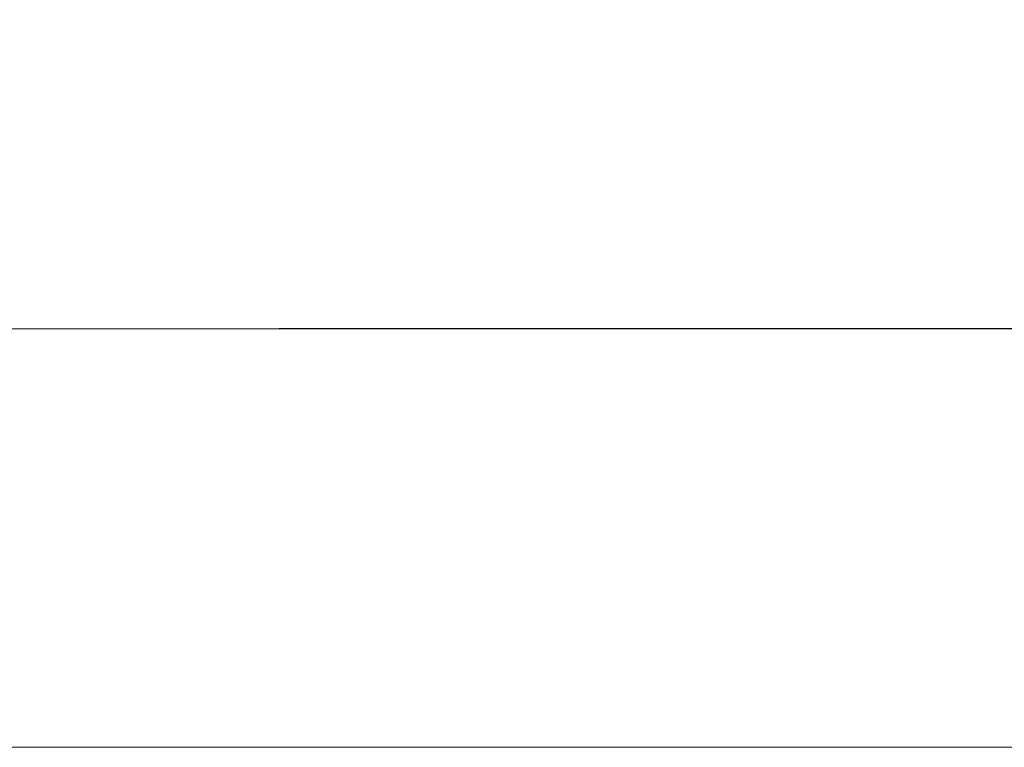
# Model space of a CAD drawing. Header units: millimetres. Extents: x -200 to 200, y -17 to 153.
# Tile 83 of 159: x 35.96 to 37.93, y 125.71 to 127.17. Entities that reach past the tile are written whole.
import ezdxf

# ---------------------------------------------------------------- set-up
doc = ezdxf.new("R2010")
doc.units = ezdxf.units.MM
doc.header["$LTSCALE"] = 12.7
doc.layers.add('Lighting-LED', color=7, linetype='Continuous', lineweight=5, true_color=0x000000)

msp = doc.modelspace()

# ---------------------------------------------------------------- linework, layer by layer
at = {"layer": 'Lighting-LED', "color": 18, "linetype": 'Continuous', "lineweight": 5, "true_color": 0x000000}
for points, invisible_edges in [([(38.1685, 127.1657, -135.4809), (37.9326, 127.1656, -140.8845), (37.8175, 127.0506, -140.8845), (38.0539, 127.0506, -135.4708)], 15), ([(38.1685, 127.1657, -335.3405), (37.9326, 127.1656, -340.7441), (37.8175, 127.0506, -340.7441), (38.0539, 127.0506, -335.3305)], 15), ([(37.9326, 127.1656, -140.8845), (38.1685, 127.1656, -146.2881), (38.0539, 127.0506, -146.2981), (37.8175, 127.0506, -140.8845)], 15), ([(37.9326, 127.1656, -340.7441), (38.1685, 127.1656, -346.1478), (38.0539, 127.0506, -346.1578), (37.8175, 127.0506, -340.7441)], 15), ([(38.0539, 127.0506, -135.4708), (37.8175, 127.0506, -140.8845), (37.6931, 126.9458, -140.8845), (37.9299, 126.9458, -135.46)], 15), ([(37.8175, 127.0506, -140.8845), (38.0539, 127.0506, -146.2981), (37.9299, 126.9457, -146.309), (37.6931, 126.9458, -140.8845)], 15), ([(38.0539, 127.0506, -335.3305), (37.8175, 127.0506, -340.7441), (37.6931, 126.9458, -340.7441), (37.9299, 126.9458, -335.3196)], 15), ([(37.8175, 127.0506, -340.7441), (38.0539, 127.0506, -346.1578), (37.9299, 126.9457, -346.1686), (37.6931, 126.9458, -340.7441)], 15), ([(38.7612, 127.0506, -130.0984), (38.0539, 127.0506, -135.4708), (37.9299, 126.9458, -135.46), (38.6386, 126.9458, -130.0768)], 15), ([(38.0539, 127.0506, -146.2981), (38.7612, 127.0506, -151.6706), (38.6386, 126.9457, -151.6922), (37.9299, 126.9457, -146.309)], 15), ([(38.7612, 127.0506, -329.958), (38.0539, 127.0506, -335.3305), (37.9299, 126.9458, -335.3196), (38.6386, 126.9458, -329.9364)], 15), ([(38.0539, 127.0506, -346.1578), (38.7612, 127.0506, -351.5302), (38.6386, 126.9457, -351.5518), (37.9299, 126.9457, -346.1686)], 15), ([(37.9299, 126.9458, -135.46), (37.6931, 126.9458, -140.8845), (37.5601, 126.8519, -140.8845), (37.7975, 126.8519, -135.4484)], 15), ([(37.6931, 126.9458, -140.8845), (37.9299, 126.9457, -146.309), (37.7975, 126.8519, -146.3206), (37.5601, 126.8519, -140.8845)], 15), ([(37.9299, 126.9458, -335.3196), (37.6931, 126.9458, -340.7441), (37.5601, 126.8519, -340.7441), (37.7975, 126.8519, -335.3081)], 15), ([(37.6931, 126.9458, -340.7441), (37.9299, 126.9457, -346.1686), (37.7975, 126.8519, -346.1802), (37.5601, 126.8519, -340.7441)], 15), ([(38.6386, 126.9458, -130.0768), (37.9299, 126.9458, -135.46), (37.7975, 126.8519, -135.4484), (38.5077, 126.8519, -130.0537)], 15), ([(38.6386, 126.9458, -329.9364), (37.9299, 126.9458, -335.3196), (37.7975, 126.8519, -335.3081), (38.5077, 126.8519, -329.9133)], 15), ([(37.9299, 126.9457, -146.309), (38.6386, 126.9457, -151.6922), (38.5077, 126.8518, -151.7153), (37.7975, 126.8519, -146.3206)], 15), ([(37.9299, 126.9457, -346.1686), (38.6386, 126.9457, -351.5518), (38.5077, 126.8518, -351.5749), (37.7975, 126.8519, -346.1802)], 15), ([(37.7975, 126.8519, -135.4484), (37.5601, 126.8519, -140.8845), (37.4197, 126.7696, -140.8845), (37.6576, 126.7697, -135.4362)], 15), ([(37.5601, 126.8519, -140.8845), (37.7975, 126.8519, -146.3206), (37.6576, 126.7696, -146.3328), (37.4197, 126.7696, -140.8845)], 15), ([(37.7975, 126.8519, -335.3081), (37.5601, 126.8519, -340.7441), (37.4197, 126.7696, -340.7441), (37.6576, 126.7697, -335.2958)], 15), ([(37.5601, 126.8519, -340.7441), (37.7975, 126.8519, -346.1802), (37.6576, 126.7696, -346.1925), (37.4197, 126.7696, -340.7441)], 15), ([(38.5077, 126.8519, -130.0537), (37.7975, 126.8519, -135.4484), (37.6576, 126.7697, -135.4362), (38.3694, 126.7697, -130.0293)], 15), ([(37.7975, 126.8519, -146.3206), (38.5077, 126.8518, -151.7153), (38.3694, 126.7696, -151.7396), (37.6576, 126.7696, -146.3328)], 15), ([(38.5077, 126.8519, -329.9133), (37.7975, 126.8519, -335.3081), (37.6576, 126.7697, -335.2958), (38.3694, 126.7697, -329.889)], 15), ([(37.7975, 126.8519, -346.1802), (38.5077, 126.8518, -351.5749), (38.3694, 126.7696, -351.5993), (37.6576, 126.7696, -346.1925)], 15), ([(37.6576, 126.7697, -135.4362), (37.4197, 126.7696, -140.8845), (37.2728, 126.6996, -140.8845), (37.5113, 126.6997, -135.4234)], 15), ([(37.6576, 126.7697, -335.2958), (37.4197, 126.7696, -340.7441), (37.2728, 126.6996, -340.7441), (37.5113, 126.6997, -335.283)], 15), ([(37.4197, 126.7696, -140.8845), (37.6576, 126.7696, -146.3328), (37.5113, 126.6996, -146.3456), (37.2728, 126.6996, -140.8845)], 15), ([(37.4197, 126.7696, -340.7441), (37.6576, 126.7696, -346.1925), (37.5113, 126.6996, -346.2053), (37.2728, 126.6996, -340.7441)], 15), ([(38.3694, 126.7697, -130.0293), (37.6576, 126.7697, -135.4362), (37.5113, 126.6997, -135.4234), (38.2248, 126.6997, -130.0038)], 15), ([(38.3694, 126.7697, -329.889), (37.6576, 126.7697, -335.2958), (37.5113, 126.6997, -335.283), (38.2248, 126.6997, -329.8634)], 15), ([(37.6576, 126.7696, -146.3328), (38.3694, 126.7696, -151.7396), (38.2248, 126.6996, -151.7652), (37.5113, 126.6996, -146.3456)], 15), ([(37.6576, 126.7696, -346.1925), (38.3694, 126.7696, -351.5993), (38.2248, 126.6996, -351.6248), (37.5113, 126.6996, -346.2053)], 15), ([(37.5113, 126.6997, -135.4234), (37.2728, 126.6996, -140.8845), (37.1205, 126.6424, -140.8845), (37.3595, 126.6424, -135.4101)], 15), ([(37.5113, 126.6997, -335.283), (37.2728, 126.6996, -340.7441), (37.1205, 126.6424, -340.7441), (37.3595, 126.6424, -335.2697)], 15), ([(37.2728, 126.6996, -140.8845), (37.5113, 126.6996, -146.3456), (37.3595, 126.6424, -146.3589), (37.1205, 126.6424, -140.8845)], 15), ([(37.2728, 126.6996, -340.7441), (37.5113, 126.6996, -346.2053), (37.3595, 126.6424, -346.2185), (37.1205, 126.6424, -340.7441)], 15), ([(38.2248, 126.6997, -130.0038), (37.5113, 126.6997, -135.4234), (37.3595, 126.6424, -135.4101), (38.0748, 126.6424, -129.9773)], 15), ([(38.2248, 126.6997, -329.8634), (37.5113, 126.6997, -335.283), (37.3595, 126.6424, -335.2697), (38.0748, 126.6424, -329.837)], 15), ([(37.5113, 126.6996, -146.3456), (38.2248, 126.6996, -151.7652), (38.0748, 126.6423, -151.7916), (37.3595, 126.6424, -146.3589)], 15), ([(37.5113, 126.6996, -346.2053), (38.2248, 126.6996, -351.6248), (38.0748, 126.6423, -351.6513), (37.3595, 126.6424, -346.2185)], 15), ([(37.3595, 126.6424, -135.4101), (37.1205, 126.6424, -140.8845), (36.9639, 126.5983, -140.8845), (37.2035, 126.5983, -135.3964)], 15), ([(37.1205, 126.6424, -140.8845), (37.3595, 126.6424, -146.3589), (37.2035, 126.5983, -146.3725), (36.9639, 126.5983, -140.8845)], 15), ([(37.3595, 126.6424, -335.2697), (37.1205, 126.6424, -340.7441), (36.9639, 126.5983, -340.7441), (37.2035, 126.5983, -335.2561)], 15), ([(37.1205, 126.6424, -340.7441), (37.3595, 126.6424, -346.2185), (37.2035, 126.5983, -346.2322), (36.9639, 126.5983, -340.7441)], 15), ([(38.0748, 126.6424, -129.9773), (37.3595, 126.6424, -135.4101), (37.2035, 126.5983, -135.3964), (37.9205, 126.5983, -129.9501)], 15), ([(37.3595, 126.6424, -146.3589), (38.0748, 126.6423, -151.7916), (37.9205, 126.5982, -151.8188), (37.2035, 126.5983, -146.3725)], 15), ([(38.0748, 126.6424, -329.837), (37.3595, 126.6424, -335.2697), (37.2035, 126.5983, -335.2561), (37.9205, 126.5983, -329.8098)], 15), ([(37.3595, 126.6424, -346.2185), (38.0748, 126.6423, -351.6513), (37.9205, 126.5982, -351.6785), (37.2035, 126.5983, -346.2322)], 15), ([(39.2608, 126.6424, -124.6276), (38.0748, 126.6424, -129.9773), (37.9205, 126.5983, -129.9501), (39.1095, 126.5983, -124.5871)], 15), ([(39.2608, 126.6424, -324.4873), (38.0748, 126.6424, -329.837), (37.9205, 126.5983, -329.8098), (39.1095, 126.5983, -324.4467)], 15), ([(38.0748, 126.6423, -151.7916), (39.2608, 126.6423, -157.1413), (39.1095, 126.5982, -157.1819), (37.9205, 126.5982, -151.8188)], 15), ([(38.0748, 126.6423, -351.6513), (39.2608, 126.6423, -357.001), (39.1095, 126.5982, -357.0415), (37.9205, 126.5982, -351.6785)], 15), ([(37.2035, 126.5983, -135.3964), (36.9639, 126.5983, -140.8845), (36.804, 126.5677, -140.8845), (37.0443, 126.5677, -135.3825)], 15), ([(36.9639, 126.5983, -140.8845), (37.2035, 126.5983, -146.3725), (37.0443, 126.5676, -146.3865), (36.804, 126.5677, -140.8845)], 15), ([(37.2035, 126.5983, -335.2561), (36.9639, 126.5983, -340.7441), (36.804, 126.5677, -340.7441), (37.0443, 126.5677, -335.2422)], 15), ([(36.9639, 126.5983, -340.7441), (37.2035, 126.5983, -346.2322), (37.0443, 126.5676, -346.2461), (36.804, 126.5677, -340.7441)], 15), ([(37.9205, 126.5983, -129.9501), (37.2035, 126.5983, -135.3964), (37.0443, 126.5677, -135.3825), (37.7631, 126.5677, -129.9224)], 15), ([(37.2035, 126.5983, -146.3725), (37.9205, 126.5982, -151.8188), (37.7631, 126.5676, -151.8466), (37.0443, 126.5676, -146.3865)], 15), ([(37.9205, 126.5983, -329.8098), (37.2035, 126.5983, -335.2561), (37.0443, 126.5677, -335.2422), (37.7631, 126.5677, -329.782)], 15), ([(37.2035, 126.5983, -346.2322), (37.9205, 126.5982, -351.6785), (37.7631, 126.5676, -351.7062), (37.0443, 126.5676, -346.2461)], 15), ([(39.1095, 126.5983, -124.5871), (37.9205, 126.5983, -129.9501), (37.7631, 126.5677, -129.9224), (38.9551, 126.5677, -124.5457)], 15), ([(39.1095, 126.5983, -324.4467), (37.9205, 126.5983, -329.8098), (37.7631, 126.5677, -329.782), (38.9551, 126.5677, -324.4054)], 15), ([(37.9205, 126.5982, -151.8188), (39.1095, 126.5982, -157.1819), (38.9551, 126.5676, -157.2232), (37.7631, 126.5676, -151.8466)], 15), ([(37.9205, 126.5982, -351.6785), (39.1095, 126.5982, -357.0415), (38.9551, 126.5676, -357.0829), (37.7631, 126.5676, -351.7062)], 15), ([(36.883, 126.5507, -135.3684), (36.6422, 126.5507, -140.8845), (36.4795, 126.5476, -140.8845), (36.7209, 126.5476, -135.3542)], 11), ([(36.6422, 126.5507, -140.8845), (36.883, 126.5507, -146.4006), (36.7209, 126.5476, -146.4147), (36.4795, 126.5476, -140.8845)], 11), ([(36.883, 126.5507, -335.228), (36.6422, 126.5507, -340.7441), (36.4795, 126.5476, -340.7441), (36.7209, 126.5476, -335.2139)], 11), ([(36.6422, 126.5507, -340.7441), (36.883, 126.5507, -346.2602), (36.7209, 126.5476, -346.2744), (36.4795, 126.5476, -340.7441)], 11), ([(37.0443, 126.5677, -135.3825), (36.804, 126.5677, -140.8845), (36.6422, 126.5507, -140.8845), (36.883, 126.5507, -135.3684)], 15), ([(36.804, 126.5677, -140.8845), (37.0443, 126.5676, -146.3865), (36.883, 126.5507, -146.4006), (36.6422, 126.5507, -140.8845)], 15), ([(37.0443, 126.5677, -335.2422), (36.804, 126.5677, -340.7441), (36.6422, 126.5507, -340.7441), (36.883, 126.5507, -335.228)], 15), ([(36.804, 126.5677, -340.7441), (37.0443, 126.5676, -346.2461), (36.883, 126.5507, -346.2602), (36.6422, 126.5507, -340.7441)], 15), ([(37.6037, 126.5508, -129.8943), (36.883, 126.5507, -135.3684), (36.7209, 126.5476, -135.3542), (37.4435, 126.5477, -129.866)], 11), ([(37.6037, 126.5508, -329.7539), (36.883, 126.5507, -335.228), (36.7209, 126.5476, -335.2139), (37.4435, 126.5477, -329.7257)], 11), ([(36.883, 126.5507, -146.4006), (37.6037, 126.5507, -151.8747), (37.4435, 126.5476, -151.9029), (36.7209, 126.5476, -146.4147)], 11), ([(36.883, 126.5507, -346.2602), (37.6037, 126.5507, -351.7343), (37.4435, 126.5476, -351.7626), (36.7209, 126.5476, -346.2744)], 11), ([(37.7631, 126.5677, -129.9224), (37.0443, 126.5677, -135.3825), (36.883, 126.5507, -135.3684), (37.6037, 126.5508, -129.8943)], 15), ([(37.7631, 126.5677, -329.782), (37.0443, 126.5677, -335.2422), (36.883, 126.5507, -335.228), (37.6037, 126.5508, -329.7539)], 15), ([(37.0443, 126.5676, -146.3865), (37.7631, 126.5676, -151.8466), (37.6037, 126.5507, -151.8747), (36.883, 126.5507, -146.4006)], 15), ([(37.0443, 126.5676, -346.2461), (37.7631, 126.5676, -351.7062), (37.6037, 126.5507, -351.7343), (36.883, 126.5507, -346.2602)], 15), ([(38.7987, 126.5508, -124.5038), (37.6037, 126.5508, -129.8943), (37.4435, 126.5477, -129.866), (38.6416, 126.5477, -124.4617)], 11), ([(38.7987, 126.5508, -324.3635), (37.6037, 126.5508, -329.7539), (37.4435, 126.5477, -329.7257), (38.6416, 126.5477, -324.3214)], 11), ([(37.6037, 126.5507, -151.8747), (38.7987, 126.5507, -157.2651), (38.6416, 126.5476, -157.3072), (37.4435, 126.5476, -151.9029)], 11), ([(37.6037, 126.5507, -351.7343), (38.7987, 126.5507, -357.1248), (38.6416, 126.5476, -357.1669), (37.4435, 126.5476, -351.7626)], 11), ([(38.9551, 126.5677, -124.5457), (37.7631, 126.5677, -129.9224), (37.6037, 126.5508, -129.8943), (38.7987, 126.5508, -124.5038)], 15), ([(38.9551, 126.5677, -324.4054), (37.7631, 126.5677, -329.782), (37.6037, 126.5508, -329.7539), (38.7987, 126.5508, -324.3635)], 15), ([(37.7631, 126.5676, -151.8466), (38.9551, 126.5676, -157.2232), (38.7987, 126.5507, -157.2651), (37.6037, 126.5507, -151.8747)], 15), ([(37.7631, 126.5676, -351.7062), (38.9551, 126.5676, -357.0829), (38.7987, 126.5507, -357.1248), (37.6037, 126.5507, -351.7343)], 15), ([(36.7209, 126.5476, -146.4147), (27.8102, 126.5472, -147.1943), (27.5347, 126.5472, -140.8845), (36.4795, 126.5476, -140.8845)], 5), ([(36.4795, 126.5476, -140.8845), (27.5347, 126.5472, -140.8845), (27.8102, 126.5472, -134.5746), (36.7209, 126.5476, -135.3542)], 5), ([(36.7209, 126.5476, -346.2744), (27.8102, 126.5472, -347.054), (27.5347, 126.5472, -340.7441), (36.4795, 126.5476, -340.7441)], 5), ([(36.4795, 126.5476, -340.7441), (27.5347, 126.5472, -340.7441), (27.8102, 126.5472, -334.4343), (36.7209, 126.5476, -335.2139)], 5), ([(36.7209, 126.5476, -135.3542), (27.8102, 126.5472, -134.5746), (28.6345, 126.5472, -128.3128), (37.4435, 126.5477, -129.866)], 5), ([(36.7209, 126.5476, -335.2139), (27.8102, 126.5472, -334.4343), (28.6345, 126.5472, -328.1724), (37.4435, 126.5477, -329.7257)], 5), ([(37.4435, 126.5476, -151.9029), (28.6345, 126.5471, -153.4562), (27.8102, 126.5472, -147.1943), (36.7209, 126.5476, -146.4147)], 5), ([(37.4435, 126.5476, -351.7626), (28.6345, 126.5471, -353.3158), (27.8102, 126.5472, -347.054), (36.7209, 126.5476, -346.2744)], 5), ([(37.4435, 126.5477, -129.866), (28.6345, 126.5472, -128.3128), (30.0015, 126.5473, -122.1466), (38.6416, 126.5477, -124.4617)], 5), ([(37.4435, 126.5477, -329.7257), (28.6345, 126.5472, -328.1724), (30.0015, 126.5473, -322.0063), (38.6416, 126.5477, -324.3214)], 5), ([(38.6416, 126.5476, -157.3072), (30.0015, 126.5471, -159.6223), (28.6345, 126.5471, -153.4562), (37.4435, 126.5476, -151.9029)], 5), ([(38.6416, 126.5476, -357.1669), (30.0015, 126.5471, -359.482), (28.6345, 126.5471, -353.3158), (37.4435, 126.5476, -351.7626)], 5), ([(38.6416, 126.5477, -124.4617), (30.0015, 126.5473, -122.1466), (31.9008, 126.5473, -116.1231), (40.3062, 126.5477, -119.1824)], 5), ([(38.6416, 126.5477, -324.3214), (30.0015, 126.5473, -322.0063), (31.9008, 126.5473, -315.9827), (40.3062, 126.5477, -319.042)], 5), ([(40.3062, 126.5475, -162.5866), (31.9008, 126.5471, -165.6459), (30.0015, 126.5471, -159.6223), (38.6416, 126.5476, -157.3072)], 5), ([(40.3062, 126.5475, -362.4462), (31.9008, 126.5471, -365.5055), (30.0015, 126.5471, -359.482), (38.6416, 126.5476, -357.1669)], 5), ([(40.3062, 126.5477, -119.1824), (31.9008, 126.5473, -116.1231), (34.3177, 126.5473, -110.288), (42.4245, 126.5477, -114.0682)], 5), ([(40.3062, 126.5477, -319.042), (31.9008, 126.5473, -315.9827), (34.3177, 126.5473, -310.1476), (42.4245, 126.5477, -313.9279)], 5), ([(42.4245, 126.5475, -167.7007), (34.3177, 126.5471, -171.481), (31.9008, 126.5471, -165.6459), (40.3062, 126.5475, -162.5866)], 5), ([(42.4245, 126.5475, -367.5604), (34.3177, 126.5471, -371.3406), (31.9008, 126.5471, -365.5055), (40.3062, 126.5475, -362.4462)], 5), ([(42.4245, 126.5477, -114.0682), (34.3177, 126.5473, -110.288), (37.2341, 126.5473, -104.6857), (44.9805, 126.5477, -109.1581)], 5), ([(42.4245, 126.5477, -313.9279), (34.3177, 126.5473, -310.1476), (37.2341, 126.5473, -304.5454), (44.9805, 126.5477, -309.0178)], 5), ([(44.9805, 126.5475, -172.6108), (37.2341, 126.547, -177.0832), (34.3177, 126.5471, -171.481), (42.4245, 126.5475, -167.7007)], 5), ([(44.9805, 126.5475, -372.4705), (37.2341, 126.547, -376.9429), (34.3177, 126.5471, -371.3406), (42.4245, 126.5475, -367.5604)], 5), ([(34.3177, 126.5473, -110.288), (34.3177, 125.7098, -110.288), (37.2341, 125.7098, -104.6857), (37.2341, 126.5473, -104.6857)], 5), ([(34.3177, 126.5473, -310.1476), (34.3177, 125.7098, -310.1476), (37.2341, 125.7098, -304.5454), (37.2341, 126.5473, -304.5454)], 5), ([(37.2341, 126.547, -177.0832), (37.2341, 125.7095, -177.0832), (34.3177, 125.7095, -171.481), (34.3177, 126.5471, -171.481)], 5), ([(37.2341, 126.547, -376.9429), (37.2341, 125.7095, -376.9429), (34.3177, 125.7095, -371.3406), (34.3177, 126.5471, -371.3406)], 5), ([(44.9805, 126.5477, -109.1581), (37.2341, 126.5473, -104.6857), (40.6276, 126.5473, -99.359), (47.9548, 126.5478, -104.4895)], 5), ([(44.9805, 126.5477, -309.0178), (37.2341, 126.5473, -304.5454), (40.6276, 126.5473, -299.2186), (47.9548, 126.5478, -304.3492)], 5), ([(47.9548, 126.5475, -177.2794), (40.6276, 126.547, -182.41), (37.2341, 126.547, -177.0832), (44.9805, 126.5475, -172.6108)], 5), ([(47.9548, 126.5475, -377.1391), (40.6276, 126.547, -382.2696), (37.2341, 126.547, -376.9429), (44.9805, 126.5475, -372.4705)], 5), ([(37.2341, 126.5473, -104.6857), (37.2341, 125.7098, -104.6857), (40.6276, 125.7098, -99.359), (40.6276, 126.5473, -99.359)], 5), ([(37.2341, 126.5473, -304.5454), (37.2341, 125.7098, -304.5454), (40.6276, 125.7098, -299.2186), (40.6276, 126.5473, -299.2186)], 5), ([(40.6276, 126.547, -182.41), (40.6276, 125.7095, -182.41), (37.2341, 125.7095, -177.0832), (37.2341, 126.547, -177.0832)], 5), ([(40.6276, 126.547, -382.2696), (40.6276, 125.7095, -382.2696), (37.2341, 125.7095, -376.9429), (37.2341, 126.547, -376.9429)], 5), ([(99.9307, 125.7105, -140.8843), (27.8102, 125.7097, -134.5746), (27.5347, 125.7096, -140.8845), (99.9307, 125.7105, -140.8845)], 5), ([(99.9307, 125.7105, -140.8845), (27.5347, 125.7096, -140.8845), (27.8102, 125.7096, -147.1943), (99.9307, 125.7105, -140.8846)], 5), ([(99.9307, 125.7105, -340.744), (27.8102, 125.7097, -334.4343), (27.5347, 125.7096, -340.7441), (99.9307, 125.7105, -340.7441)], 5), ([(99.9307, 125.7105, -340.7441), (27.5347, 125.7096, -340.7441), (27.8102, 125.7096, -347.054), (99.9307, 125.7105, -340.7443)], 5), ([(99.9307, 125.7105, -140.8842), (28.6345, 125.7097, -128.3128), (27.8102, 125.7097, -134.5746), (99.9307, 125.7105, -140.8843)], 5), ([(99.9307, 125.7105, -140.8846), (27.8102, 125.7096, -147.1943), (28.6345, 125.7096, -153.4562), (99.9307, 125.7105, -140.8847)], 5), ([(99.9307, 125.7105, -340.7439), (28.6345, 125.7097, -328.1724), (27.8102, 125.7097, -334.4343), (99.9307, 125.7105, -340.744)], 5), ([(99.9307, 125.7105, -340.7443), (27.8102, 125.7096, -347.054), (28.6345, 125.7096, -353.3158), (99.9307, 125.7105, -340.7444)], 5), ([(99.9307, 125.7105, -140.8841), (30.0015, 125.7097, -122.1466), (28.6345, 125.7097, -128.3128), (99.9307, 125.7105, -140.8842)], 5), ([(99.9307, 125.7105, -140.8847), (28.6345, 125.7096, -153.4562), (30.0015, 125.7096, -159.6223), (99.9307, 125.7105, -140.8849)], 5), ([(99.9307, 125.7105, -340.7437), (30.0015, 125.7097, -322.0063), (28.6345, 125.7097, -328.1724), (99.9307, 125.7105, -340.7439)], 5), ([(99.9307, 125.7105, -340.7444), (28.6345, 125.7096, -353.3158), (30.0015, 125.7096, -359.482), (99.9307, 125.7105, -340.7445)], 5), ([(99.9308, 125.7105, -140.884), (31.9008, 125.7097, -116.1231), (30.0015, 125.7097, -122.1466), (99.9307, 125.7105, -140.8841)], 5), ([(99.9307, 125.7105, -140.8849), (30.0015, 125.7096, -159.6223), (31.9008, 125.7095, -165.6459), (99.9308, 125.7105, -140.885)], 5), ([(99.9308, 125.7105, -340.7436), (31.9008, 125.7097, -315.9827), (30.0015, 125.7097, -322.0063), (99.9307, 125.7105, -340.7437)], 5), ([(99.9307, 125.7105, -340.7445), (30.0015, 125.7096, -359.482), (31.9008, 125.7095, -365.5055), (99.9308, 125.7105, -340.7446)], 5), ([(99.9308, 125.7105, -140.8838), (34.3177, 125.7098, -110.288), (31.9008, 125.7097, -116.1231), (99.9308, 125.7105, -140.884)], 5), ([(99.9308, 125.7105, -140.885), (31.9008, 125.7095, -165.6459), (34.3177, 125.7095, -171.481), (99.9308, 125.7105, -140.8851)], 5), ([(99.9308, 125.7105, -340.7435), (34.3177, 125.7098, -310.1476), (31.9008, 125.7097, -315.9827), (99.9308, 125.7105, -340.7436)], 5), ([(99.9308, 125.7105, -340.7446), (31.9008, 125.7095, -365.5055), (34.3177, 125.7095, -371.3406), (99.9308, 125.7105, -340.7448)], 5), ([(99.9309, 125.7105, -140.8837), (37.2341, 125.7098, -104.6857), (34.3177, 125.7098, -110.288), (99.9308, 125.7105, -140.8838)], 5), ([(99.9308, 125.7105, -140.8851), (34.3177, 125.7095, -171.481), (37.2341, 125.7095, -177.0832), (99.9309, 125.7105, -140.8852)], 5), ([(99.9309, 125.7105, -340.7434), (37.2341, 125.7098, -304.5454), (34.3177, 125.7098, -310.1476), (99.9308, 125.7105, -340.7435)], 5), ([(99.9308, 125.7105, -340.7448), (34.3177, 125.7095, -371.3406), (37.2341, 125.7095, -376.9429), (99.9309, 125.7105, -340.7449)], 5), ([(99.9309, 125.7105, -140.8836), (40.6276, 125.7098, -99.359), (37.2341, 125.7098, -104.6857), (99.9309, 125.7105, -140.8837)], 5), ([(99.9309, 125.7105, -140.8852), (37.2341, 125.7095, -177.0832), (40.6276, 125.7095, -182.41), (99.9309, 125.7105, -140.8853)], 5), ([(99.9309, 125.7105, -340.7433), (40.6276, 125.7098, -299.2186), (37.2341, 125.7098, -304.5454), (99.9309, 125.7105, -340.7434)], 5), ([(99.9309, 125.7105, -340.7449), (37.2341, 125.7095, -376.9429), (40.6276, 125.7095, -382.2696), (99.9309, 125.7105, -340.745)], 5)]:
    msp.add_3dface(points, dxfattribs=dict(at, invisible_edges=invisible_edges))

doc.saveas('drawing.dxf')
